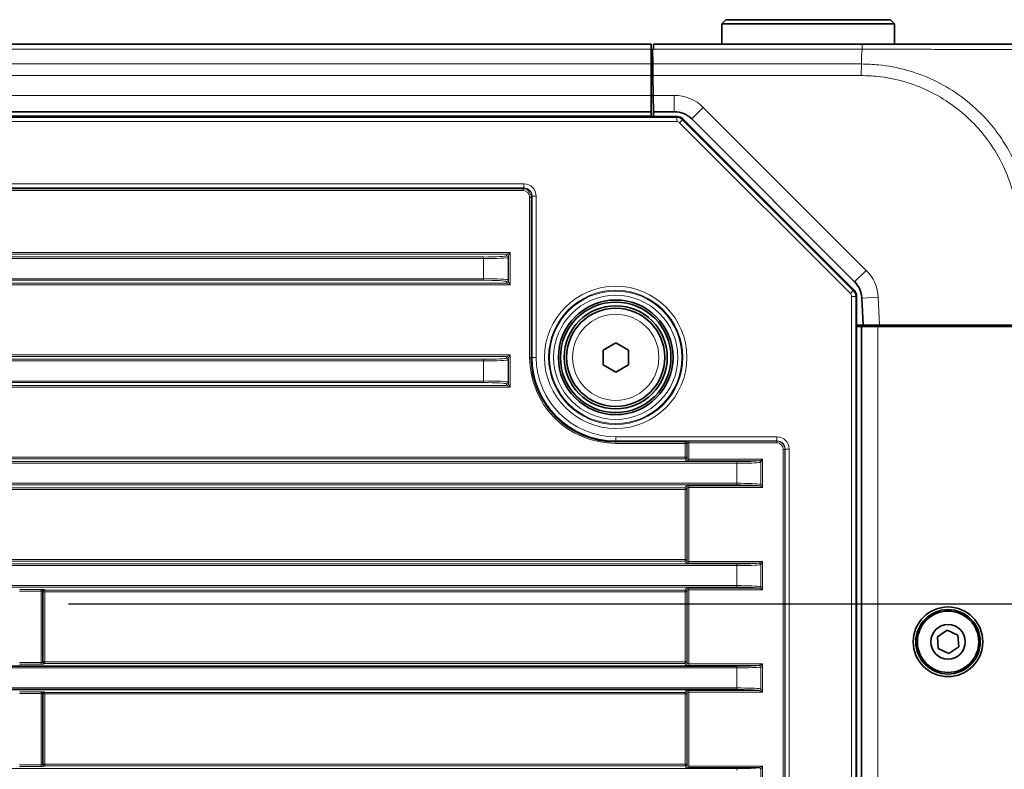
# Model space of a CAD drawing. Header units: millimetres. Extents: x 0 to 1118, y 0 to 864.
# Tile 161 of 172: x 961 to 991, y 386 to 409. Entities that reach past the tile are written whole.
import ezdxf

# ---------------------------------------------------------------- set-up
doc = ezdxf.new("R2010")
doc.units = ezdxf.units.MM
doc.layers.add('ALPHAREV', color=7, linetype='Continuous', lineweight=25)
doc.styles.add('SLDTEXTSTYLE0', font='TXT', dxfattribs={"width": 0.605})
doc.dimstyles.new('SLDDIMSTYLE0', dxfattribs={"dimtxt": 3.175, "dimasz": 4.572, "dimexe": 0, "dimexo": 0.0625, "dimgap": 0.79375, "dimtad": 0, "dimtih": 1, "dimtoh": 1, "dimdec": 1, "dimlfac": 4, "dimrnd": 1e-09, "dimzin": 12, "dimdsep": 46, "dimtxsty": 'SLDTEXTSTYLE0', "dimsah": 1, "dimcen": 0.09, "dimadec": 0, "dimazin": 3, "dimtfac": 1, "dimtofl": 0, "dimtmove": 0, "dimatfit": 3, "dimfxl": 1, "dimfrac": 2, "dimtolj": 1, "dimtzin": 12, "dimarcsym": 0})

# ---------------------------------------------------------------- blocks, each defined once
blk = doc.blocks.new('_D_8')
at = {"layer": 'ALPHAREV'}
for p, q in [((1065.347, 404.285), (1064.256, 404.285)), ((1064.256, 404.285), (1064.256, 399.412)), ((1071.411, 404.285), (1072.502, 404.285)), ((1072.502, 404.285), (1072.502, 399.412)), ((1074.319, 401.849), (1077.494, 401.849)), ((1077.494, 401.849), (1077.494, 391.371)), ((1064.256, 399.412), (1065.347, 399.412)), ((1072.502, 399.412), (1071.411, 399.412)), ((962.925, 391.371), (1079.094, 391.371)), ((1077.494, 330.219), (1077.494, 391.371)), ((962.909, 330.219), (1079.094, 330.219))]:
    blk.add_line(p, q, dxfattribs=at)
for points in [[(1077.494, 391.371), (1076.732, 386.799), (1078.256, 386.799)], [(1077.494, 330.219), (1078.256, 334.791), (1076.732, 334.791)]]:
    blk.add_solid(points, dxfattribs=at)
at = {"layer": 'ALPHAREV', "char_height": 3.175, "attachment_point": 1, "style": 'SLDTEXTSTYLE0'}
for s, insert in [('244.6', (1052.251, 403.505)), ('9.6', (1065.347, 403.505))]:
    blk.add_mtext(s, dxfattribs=dict(at, insert=insert))

msp = doc.modelspace()

# ---------------------------------------------------------------- linework, layer by layer
at = {"color": 7, "linetype": 'Continuous', "lineweight": 35}
for p, q in [((982.993, 409.207), (982.868, 409.082)), ((982.993, 409.207), (985.506, 409.207)), ((985.506, 409.207), (988.018, 409.207)), ((988.143, 409.082), (988.018, 409.207)), ((982.868, 409.082), (982.868, 408.457)), ((985.506, 409.082), (982.868, 409.082)), ((988.143, 409.082), (985.506, 409.082)), ((988.143, 408.457), (988.143, 409.082)), ((980.718, 408.457), (796.793, 408.457)), ((980.718, 408.311), (980.718, 408.457)), ((980.718, 407.854), (980.718, 408.311)), ((980.768, 408.311), (980.753, 408.311)), ((980.753, 408.311), (980.761, 407.854)), ((980.783, 408.311), (980.768, 408.311)), ((980.783, 408.311), (980.786, 408.457)), ((980.786, 408.457), (987.156, 408.457)), ((980.759, 408.007), (980.718, 408.007)), ((980.718, 407.5), (980.718, 407.854)), ((980.768, 407.5), (980.761, 407.854)), ((980.718, 406.895), (980.718, 407.5)), ((980.718, 407.382), (980.77, 407.382)), ((980.768, 407.457), (980.767, 407.382)), ((980.778, 406.895), (980.768, 407.5)), ((980.718, 406.395), (980.718, 406.895)), ((980.778, 406.882), (980.718, 406.882)), ((980.787, 406.395), (980.778, 406.895)), ((796.007, 406.249), (981.505, 406.249)), ((980.718, 406.395), (796.793, 406.395)), ((980.718, 406.249), (980.718, 406.395)), ((981.42, 406.395), (980.787, 406.395)), ((980.787, 406.395), (980.789, 406.249)), ((981.682, 406.176), (986.912, 400.946)), ((986.927, 401.198), (981.951, 406.175)), ((986.985, 400.769), (986.985, 321.146)), ((987.189, 399.882), (987.146, 400.707)), ((987.189, 399.882), (986.985, 399.882)), ((987.69, 399.882), (987.189, 399.882)), ((987.668, 399.832), (987.668, 399.882)), ((991.924, 399.882), (987.69, 399.882)), ((988.168, 399.882), (988.168, 399.832)), ((988.332, 399.832), (988.331, 399.882)), ((991.13, 399.832), (991.131, 399.882)), ((986.985, 399.832), (987.131, 399.832)), ((987.131, 399.832), (987.131, 322.082)), ((987.631, 399.832), (987.131, 399.832)), ((991.924, 399.832), (987.631, 399.832)), ((979.243, 399.118), (979.631, 399.342)), ((979.631, 399.342), (980.018, 399.118)), ((979.243, 398.671), (979.243, 399.118)), ((980.018, 399.118), (980.018, 398.671)), ((979.631, 398.447), (979.243, 398.671)), ((980.018, 398.671), (979.631, 398.447)), ((989.751, 390.567), (989.453, 390.363)), ((990.076, 390.411), (989.751, 390.567)), ((989.453, 390.363), (989.481, 390.003)), ((990.104, 390.051), (990.076, 390.411)), ((989.481, 390.003), (989.806, 389.847)), ((989.806, 389.847), (990.104, 390.051)), ((899.568, 389.46), (983.327, 389.46)), ((983.327, 388.747), (899.568, 388.747))]:
    msp.add_line(p, q, dxfattribs=at)
at = {"color": 7, "linetype": 'Continuous', "lineweight": 18}
for p, q in [((980.718, 408.311), (796.793, 408.311)), ((987.159, 408.311), (980.783, 408.311)), ((987.131, 408.15), (987.131, 407.854)), ((980.718, 407.854), (796.793, 407.854)), ((980.761, 407.854), (987.131, 407.854)), ((980.718, 407.5), (796.793, 407.5)), ((987.13, 407.5), (980.768, 407.5)), ((980.768, 407.457), (980.768, 407.382)), ((980.718, 406.895), (796.793, 406.895)), ((980.778, 406.895), (981.42, 406.895)), ((981.42, 406.395), (981.42, 406.895)), ((981.951, 406.175), (982.304, 406.529)), ((982.304, 406.529), (987.281, 401.552)), ((796.018, 406.223), (981.494, 406.223)), ((980.718, 406.27), (796.793, 406.27)), ((981.494, 406.223), (981.505, 406.249)), ((981.494, 406.223), (981.494, 406.098)), ((981.682, 406.176), (981.671, 406.15)), ((981.494, 406.098), (796.018, 406.098)), ((981.583, 406.061), (981.671, 406.15)), ((986.797, 400.846), (981.583, 406.061)), ((981.671, 406.15), (986.886, 400.935)), ((800.683, 404.193), (976.829, 404.193)), ((976.829, 404.068), (976.829, 404.193)), ((976.829, 404.068), (800.683, 404.068)), ((800.71, 404.041), (976.802, 404.041)), ((976.802, 403.991), (800.71, 403.991)), ((976.802, 404.041), (976.829, 404.068)), ((976.802, 404.041), (976.802, 403.991)), ((977.002, 398.895), (977.002, 403.791)), ((977.052, 403.791), (977.002, 403.791)), ((977.079, 403.818), (977.052, 403.791)), ((977.052, 403.791), (977.052, 398.895)), ((977.079, 403.818), (977.204, 403.818)), ((977.079, 398.895), (977.079, 403.818)), ((977.204, 403.818), (977.204, 398.895)), ((801.102, 402.094), (976.41, 402.094)), ((976.31, 402.045), (801.202, 402.045)), ((976.294, 401.996), (976.31, 402.044)), ((976.31, 402.045), (976.41, 402.094)), ((976.36, 401.994), (976.344, 401.946)), ((976.41, 402.094), (976.36, 401.995)), ((976.36, 401.213), (976.36, 401.994)), ((976.41, 402.094), (976.41, 401.113)), ((801.918, 401.96), (975.594, 401.96)), ((975.594, 401.91), (801.918, 401.91)), ((975.594, 401.91), (975.594, 401.96)), ((975.594, 401.297), (975.594, 401.91)), ((976.344, 401.946), (976.344, 401.261)), ((986.927, 401.198), (987.281, 401.552)), ((976.41, 401.113), (801.102, 401.113)), ((801.202, 401.162), (976.31, 401.162)), ((801.918, 401.297), (975.594, 401.297)), ((975.594, 401.247), (801.918, 401.247)), ((975.594, 401.247), (975.594, 401.297)), ((976.31, 401.163), (976.294, 401.211)), ((976.41, 401.113), (976.31, 401.162)), ((976.344, 401.261), (976.36, 401.213)), ((976.36, 401.212), (976.41, 401.113)), ((986.797, 400.846), (986.886, 400.935)), ((986.886, 400.935), (986.912, 400.946)), ((986.985, 400.769), (986.959, 400.758)), ((986.834, 321.156), (986.834, 400.758)), ((986.834, 400.758), (986.959, 400.758)), ((986.959, 400.758), (986.959, 321.156)), ((987.146, 400.707), (987.645, 400.733)), ((987.645, 400.733), (987.69, 399.882)), ((987.631, 399.832), (987.631, 322.082)), ((801.101, 398.969), (976.41, 398.969)), ((976.311, 398.92), (976.41, 398.969)), ((976.41, 398.969), (976.361, 398.87)), ((976.41, 398.969), (976.41, 397.988)), ((976.311, 398.92), (801.201, 398.92)), ((801.917, 398.835), (975.594, 398.835)), ((975.594, 398.785), (801.917, 398.785)), ((975.594, 398.785), (975.594, 398.835)), ((975.594, 398.172), (975.594, 398.785)), ((976.294, 398.871), (976.31, 398.919)), ((976.36, 398.869), (976.344, 398.821)), ((976.344, 398.821), (976.344, 398.136)), ((976.36, 398.088), (976.36, 398.869)), ((977.052, 398.895), (977.002, 398.895)), ((977.052, 398.895), (977.079, 398.895)), ((977.079, 398.895), (977.204, 398.895)), ((801.917, 398.172), (975.594, 398.172)), ((975.594, 398.122), (801.917, 398.122)), ((975.594, 398.122), (975.594, 398.172)), ((976.31, 398.038), (976.294, 398.086)), ((976.344, 398.136), (976.36, 398.088)), ((976.361, 398.087), (976.41, 397.988)), ((976.41, 397.988), (801.101, 397.988)), ((801.201, 398.037), (976.311, 398.037)), ((976.41, 397.988), (976.311, 398.037)), ((979.631, 396.468), (984.554, 396.468)), ((979.631, 396.343), (979.631, 396.468)), ((984.554, 396.343), (979.631, 396.343)), ((979.631, 396.316), (979.631, 396.343)), ((979.631, 396.316), (981.75, 396.316)), ((979.631, 396.316), (979.631, 396.266)), ((981.75, 396.266), (979.631, 396.266)), ((981.75, 396.316), (981.768, 396.333)), ((981.75, 396.316), (981.75, 396.266)), ((981.75, 396.266), (981.8, 396.266)), ((981.75, 395.844), (981.75, 396.266)), ((981.817, 396.283), (981.8, 396.266)), ((981.8, 396.266), (981.8, 395.844)), ((981.817, 395.793), (981.817, 396.283)), ((981.867, 396.335), (984.546, 396.335)), ((981.867, 396.335), (981.867, 396.285)), ((984.546, 396.285), (981.867, 396.285)), ((981.867, 396.285), (981.867, 395.787)), ((984.546, 396.335), (984.554, 396.343)), ((984.546, 396.335), (984.546, 396.285)), ((984.554, 396.343), (984.554, 396.468)), ((984.796, 396.085), (984.746, 396.085)), ((984.746, 325.83), (984.746, 396.085)), ((984.804, 396.093), (984.796, 396.085)), ((984.796, 396.085), (984.796, 325.83)), ((984.804, 325.822), (984.804, 396.093)), ((984.804, 396.093), (984.929, 396.093)), ((984.929, 396.093), (984.929, 325.822)), ((794.184, 395.71), (983.327, 395.71)), ((983.327, 395.66), (794.184, 395.66)), ((795.761, 395.844), (981.75, 395.844)), ((981.75, 395.795), (795.761, 395.795)), ((981.75, 395.844), (981.8, 395.844)), ((981.75, 395.844), (981.75, 395.795)), ((981.768, 395.743), (981.75, 395.795)), ((981.8, 395.844), (981.817, 395.793)), ((981.867, 395.738), (981.867, 395.787)), ((981.867, 395.787), (984.108, 395.787)), ((984.006, 395.738), (981.867, 395.738)), ((983.327, 395.66), (983.327, 395.71)), ((983.327, 395.047), (983.327, 395.66)), ((984.01, 395.739), (984.108, 395.787)), ((984.108, 395.787), (984.059, 395.69)), ((984.059, 395.017), (984.059, 395.69)), ((984.108, 395.787), (984.108, 394.92)), ((794.184, 395.047), (983.327, 395.047)), ((983.327, 394.997), (794.184, 394.997)), ((795.761, 394.912), (981.75, 394.912)), ((981.75, 394.863), (795.761, 394.863)), ((981.75, 394.912), (981.768, 394.964)), ((981.75, 394.912), (981.75, 394.863)), ((981.75, 392.719), (981.75, 394.863)), ((981.75, 394.863), (981.8, 394.863)), ((981.817, 394.914), (981.8, 394.863)), ((981.8, 394.863), (981.8, 392.719)), ((981.817, 392.668), (981.817, 394.914)), ((981.867, 394.969), (984.006, 394.969)), ((981.867, 394.969), (981.867, 394.92)), ((984.108, 394.92), (981.867, 394.92)), ((981.867, 394.92), (981.867, 392.662)), ((983.327, 394.997), (983.327, 395.047)), ((984.108, 394.92), (984.01, 394.968)), ((984.059, 395.017), (984.108, 394.92)), ((795.761, 392.719), (981.75, 392.719)), ((981.75, 392.67), (795.761, 392.67)), ((981.75, 392.719), (981.8, 392.719)), ((981.75, 392.719), (981.75, 392.67)), ((981.768, 392.618), (981.75, 392.67)), ((981.8, 392.719), (981.817, 392.668)), ((981.867, 392.613), (981.867, 392.662)), ((981.867, 392.662), (984.108, 392.662)), ((984.01, 392.614), (984.108, 392.662)), ((984.108, 392.662), (984.059, 392.565)), ((984.108, 392.662), (984.108, 391.795)), ((794.184, 392.585), (983.327, 392.585)), ((983.327, 392.535), (794.184, 392.535)), ((984.006, 392.613), (981.867, 392.613)), ((983.327, 392.535), (983.327, 392.585)), ((983.327, 391.922), (983.327, 392.535)), ((984.059, 391.892), (984.059, 392.565)), ((794.184, 391.922), (983.327, 391.922)), ((983.327, 391.872), (794.184, 391.872)), ((962.084, 391.755), (961.43, 391.755)), ((961.432, 391.805), (962.178, 391.805)), ((962.083, 389.577), (962.083, 391.75)), ((962.133, 391.75), (962.083, 391.75)), ((962.133, 391.753), (962.084, 391.755)), ((962.146, 391.738), (962.133, 391.75)), ((962.133, 391.75), (962.133, 389.582)), ((962.178, 391.805), (962.196, 391.787)), ((962.196, 391.787), (981.75, 391.787)), ((962.196, 391.787), (962.196, 391.738)), ((981.75, 391.787), (981.768, 391.839)), ((981.75, 391.787), (981.75, 391.738)), ((981.817, 391.789), (981.8, 391.738)), ((981.817, 389.543), (981.817, 391.789)), ((981.867, 391.844), (984.006, 391.844)), ((981.867, 391.844), (981.867, 391.795)), ((984.108, 391.795), (981.867, 391.795)), ((981.867, 391.795), (981.867, 389.537)), ((983.327, 391.872), (983.327, 391.922)), ((984.108, 391.795), (984.01, 391.843)), ((984.059, 391.892), (984.108, 391.795)), ((962.146, 389.594), (962.146, 391.738)), ((962.196, 391.738), (962.146, 391.738)), ((981.75, 391.738), (962.196, 391.738)), ((962.196, 391.738), (962.196, 389.594)), ((981.75, 391.738), (981.8, 391.738)), ((981.75, 389.594), (981.75, 391.738)), ((981.8, 391.738), (981.8, 389.594)), ((983.327, 389.41), (899.533, 389.41)), ((961.43, 389.577), (962.083, 389.577)), ((962.083, 389.527), (961.43, 389.527)), ((962.083, 389.577), (962.083, 389.527)), ((962.133, 389.582), (962.146, 389.594)), ((962.146, 389.594), (962.196, 389.594)), ((962.196, 389.545), (962.183, 389.532)), ((962.196, 389.594), (962.196, 389.545)), ((962.196, 389.594), (981.75, 389.594)), ((981.75, 389.545), (962.196, 389.545)), ((981.75, 389.594), (981.75, 389.545)), ((981.75, 389.594), (981.8, 389.594)), ((981.768, 389.493), (981.75, 389.545)), ((981.8, 389.594), (981.817, 389.543)), ((981.867, 389.488), (981.867, 389.537)), ((981.867, 389.537), (984.108, 389.537)), ((984.006, 389.488), (981.867, 389.488)), ((983.327, 389.41), (983.327, 389.46)), ((983.327, 388.797), (983.327, 389.41)), ((984.01, 389.489), (984.108, 389.537)), ((984.108, 389.537), (984.059, 389.44)), ((984.059, 388.767), (984.059, 389.44)), ((984.108, 389.537), (984.108, 388.67)), ((899.533, 388.797), (983.327, 388.797)), ((983.327, 388.747), (983.327, 388.797)), ((984.059, 388.767), (984.108, 388.67)), ((962.084, 388.63), (961.43, 388.63)), ((961.432, 388.68), (962.178, 388.68)), ((962.083, 386.452), (962.083, 388.625)), ((962.133, 388.625), (962.083, 388.625)), ((962.133, 388.628), (962.084, 388.63)), ((962.146, 388.613), (962.133, 388.625)), ((962.133, 388.625), (962.133, 386.457)), ((962.146, 386.469), (962.146, 388.613)), ((962.196, 388.613), (962.146, 388.613)), ((962.178, 388.68), (962.196, 388.662)), ((962.196, 388.662), (981.75, 388.662)), ((962.196, 388.662), (962.196, 388.613)), ((981.75, 388.613), (962.196, 388.613)), ((962.196, 388.613), (962.196, 386.469)), ((981.75, 388.662), (981.768, 388.714)), ((981.75, 388.662), (981.75, 388.613)), ((981.75, 388.613), (981.8, 388.613)), ((981.75, 386.469), (981.75, 388.613)), ((981.817, 388.664), (981.8, 388.613)), ((981.8, 388.613), (981.8, 386.469)), ((981.817, 386.418), (981.817, 388.664)), ((981.867, 388.719), (984.006, 388.719)), ((981.867, 388.719), (981.867, 388.67)), ((984.108, 388.67), (981.867, 388.67)), ((981.867, 388.67), (981.867, 386.412)), ((984.108, 388.67), (984.01, 388.718)), ((794.184, 386.335), (983.327, 386.335)), ((961.43, 386.452), (962.083, 386.452)), ((962.083, 386.402), (961.43, 386.402)), ((962.083, 386.452), (962.083, 386.402)), ((962.133, 386.457), (962.146, 386.469)), ((962.146, 386.469), (962.196, 386.469)), ((962.196, 386.42), (962.183, 386.407)), ((962.196, 386.469), (962.196, 386.42)), ((962.196, 386.469), (981.75, 386.469)), ((981.75, 386.42), (962.196, 386.42)), ((981.75, 386.469), (981.75, 386.42)), ((981.75, 386.469), (981.8, 386.469)), ((981.768, 386.368), (981.75, 386.42)), ((981.8, 386.469), (981.817, 386.418)), ((981.867, 386.363), (981.867, 386.412)), ((981.867, 386.412), (984.108, 386.412)), ((984.006, 386.363), (981.867, 386.363)), ((983.327, 386.285), (983.327, 386.335)), ((984.01, 386.364), (984.108, 386.412)), ((984.108, 386.412), (984.059, 386.315)), ((984.108, 386.412), (984.108, 385.545)), ((984.059, 385.642), (984.059, 386.315))]:
    msp.add_line(p, q, dxfattribs=at)
for radius in [2.173, 2.048, 2.022, 1.897, 1.318]:
    msp.add_circle((979.631, 398.895), radius, dxfattribs=at)
at = {"color": 7, "linetype": 'Continuous', "lineweight": 35}
for centre, radius in [((979.631, 398.895), 1.75), ((979.631, 398.895), 1.688), ((979.631, 398.895), 1.575), ((979.631, 398.895), 1.5), ((989.778, 390.207), 1.063), ((989.778, 390.207), 0.984), ((989.778, 390.207), 0.937), ((989.778, 390.207), 0.528)]:
    msp.add_circle(centre, radius, dxfattribs=at)
at = {"color": 7, "linetype": 'Continuous', "lineweight": 18}
for centre, radius, start, end in [((981.42, 405.645), 1.25, 45, 90), ((981.494, 405.973), 0.25, 45.0081, 89.9919), ((976.294, 401.946), 0.05, 0.0962, 89.9736), ((976.31, 401.994), 0.0501, 0.1836, 89.8164), ((976.31, 401.994), 0.05, 0.0962, 89.9736), ((986.397, 400.668), 1.25, 3, 45), ((976.294, 401.261), 0.05, 270.0264, 359.9038), ((976.31, 401.213), 0.05, 270.0264, 359.9038), ((976.31, 401.213), 0.0501, 270.1836, 359.8164), ((986.709, 400.758), 0.25, 0.0081, 44.9919), ((976.294, 398.821), 0.05, 0.0962, 89.9736), ((976.31, 398.869), 0.05, 0.0962, 89.9736), ((976.31, 398.869), 0.0501, 0.1836, 89.8164), ((979.631, 398.895), 2.629, 180, 270), ((979.631, 398.895), 2.552, 180, 270), ((979.631, 398.895), 2.427, 180, 270), ((976.294, 398.136), 0.05, 270.0264, 359.9038), ((976.31, 398.088), 0.05, 270.0264, 359.9038), ((976.31, 398.088), 0.0501, 270.1836, 359.8164), ((981.75, 396.266), 0.05, 0.0204, 89.9796), ((981.767, 396.283), 0.05, 0.0204, 89.9796), ((981.75, 395.845), 0.05, 270.0264, 359.9038), ((981.767, 395.793), 0.05, 270.0264, 359.9038), ((984.005, 395.688), 0.05, 0.0303, 88.3119), ((984.007, 395.687), 0.0517, 3.1474, 86.8526), ((981.75, 394.862), 0.05, 0.0962, 89.9736), ((981.767, 394.914), 0.05, 0.0962, 89.9736), ((984.005, 395.019), 0.05, 271.6881, 359.9697), ((984.007, 395.02), 0.0517, 273.1474, 356.8526), ((981.75, 392.72), 0.05, 270.0264, 359.9038), ((981.767, 392.668), 0.05, 270.0264, 359.9038), ((984.005, 392.563), 0.05, 0.0303, 88.3119), ((984.007, 392.562), 0.0517, 3.1474, 86.8526), ((962.196, 391.737), 0.0501, 90.1836, 179.8164), ((981.75, 391.737), 0.05, 0.0962, 89.9736), ((981.767, 391.789), 0.05, 0.0962, 89.9736), ((984.005, 391.894), 0.05, 271.6881, 359.9697), ((984.007, 391.895), 0.0517, 273.1474, 356.8526), ((962.183, 389.582), 0.0501, 180.1836, 269.8164), ((962.196, 389.595), 0.0501, 180.1836, 269.8164), ((981.75, 389.595), 0.05, 270.0264, 359.9038), ((981.767, 389.543), 0.05, 270.0264, 359.9038), ((984.005, 389.438), 0.05, 0.0303, 88.3119), ((984.007, 389.437), 0.0517, 3.1474, 86.8526), ((984.005, 388.769), 0.05, 271.6881, 359.9697), ((984.007, 388.77), 0.0517, 273.1474, 356.8526), ((962.196, 388.612), 0.0501, 90.1836, 179.8164), ((981.75, 388.612), 0.05, 0.0962, 89.9736), ((981.767, 388.664), 0.05, 0.0962, 89.9736), ((962.183, 386.457), 0.0501, 180.1836, 269.8164), ((962.196, 386.47), 0.0501, 180.1836, 269.8164), ((981.75, 386.47), 0.05, 270.0264, 359.9038), ((981.767, 386.418), 0.05, 270.0264, 359.9038), ((984.005, 386.313), 0.05, 0.0303, 88.3119), ((984.007, 386.312), 0.0517, 3.1474, 86.8526)]:
    msp.add_arc(centre, radius, start, end, dxfattribs=at)
at = {"color": 7, "linetype": 'Continuous', "lineweight": 35}
for centre, radius, start, end in [((981.42, 405.645), 0.75, 45, 90), ((986.397, 400.668), 0.75, 3, 45), ((979.631, 398.895), 2.579, 180, 270)]:
    msp.add_arc(centre, radius, start, end, dxfattribs=at)
for centre, major_axis in [((981.505, 405.999), (-0.096, -0.231)), ((986.735, 400.769), (-0.231, -0.096))]:
    msp.add_ellipse(centre, major_axis=major_axis, ratio=0.999599, start_param=2.749036, end_param=3.53415, dxfattribs=at)
at = {"color": 7, "linetype": 'Continuous', "lineweight": 18}
for centre, major_axis, ratio, start_param, end_param in [((981.494, 405.973), (-0.048, -0.116), 0.999599, 2.749036, 3.53415), ((976.829, 403.818), (-0.265, -0.265), 0.999695, 2.356347, 3.926839), ((976.802, 403.791), (0.177, 0.177), 0.999817, 5.497939, 7.068431), ((976.802, 403.791), (-0.141, -0.141), 0.999695, 2.356347, 3.926839), ((976.829, 403.818), (0.177, 0.177), 0.999391, 5.497939, 7.068431), ((975.594, 401.996), (0.7, 0), 0.052408, 4.712389, 6.265732), ((976.41, 402.044), (0.1, 0), 0.052408, 3.089233, 3.124139), ((976.41, 401.994), (0.05, 0), 0.104816, 3.089233, 3.124139), ((975.594, 401.946), (0.75, 0), 0.048914, 4.712389, 6.265732), ((975.594, 401.261), (0.75, 0), 0.048914, 0.017453, 1.570796), ((975.594, 401.211), (0.7, 0), 0.052408, 0.017453, 1.570796), ((976.41, 401.163), (0.1, 0), 0.052408, 3.159046, 3.193953), ((976.41, 401.213), (0.05, 0), 0.104816, 3.159046, 3.193953), ((986.709, 400.758), (-0.116, -0.048), 0.999599, 2.749036, 3.53415), ((975.594, 398.871), (0.7, 0), 0.052408, 4.712389, 6.265732), ((975.594, 398.821), (0.75, 0), 0.048914, 4.712389, 6.265732), ((976.41, 398.919), (0.1, 0), 0.052408, 3.089233, 3.124139), ((976.41, 398.869), (0.05, 0), 0.104816, 3.089233, 3.124139), ((975.594, 398.136), (0.75, 0), 0.048914, 0.017453, 1.570796), ((975.594, 398.086), (0.7, 0), 0.052408, 0.017453, 1.570796), ((976.41, 398.088), (0.05, 0), 0.104816, 3.159046, 3.193953), ((976.41, 398.038), (0.1, 0), 0.052408, 3.159046, 3.193953), ((981.867, 396.333), (0.1, 0), 0.017455, 1.570796, 3.124139), ((981.867, 396.283), (0.05, 0), 0.03491, 1.570796, 3.124139), ((984.546, 396.085), (0.177, 0.177), 0.999817, 5.497939, 7.068431), ((984.546, 396.085), (-0.141, -0.141), 0.999695, 2.356347, 3.926839), ((984.554, 396.093), (-0.265, -0.265), 0.999695, 2.356347, 3.926839), ((984.554, 396.093), (0.177, 0.177), 0.999391, 5.497939, 7.068431), ((981.867, 395.743), (0.1, 0), 0.052408, 3.159046, 4.712389), ((981.867, 395.793), (0.05, 0), 0.104816, 3.159046, 4.712389), ((983.327, 395.746), (0.7, 0), 0.052408, 4.712389, 6.038219), ((983.327, 395.696), (0.75, 0), 0.048914, 4.712389, 6.038219), ((981.867, 394.964), (0.1, 0), 0.052408, 1.570796, 3.124139), ((981.867, 394.914), (0.05, 0), 0.104816, 1.570796, 3.124139), ((983.327, 395.011), (0.75, 0), 0.048914, 0.244966, 1.570796), ((983.327, 394.961), (0.7, 0), 0.052408, 0.244966, 1.570796), ((981.867, 392.668), (0.05, 0), 0.104816, 3.159046, 4.712389), ((981.867, 392.618), (0.1, 0), 0.052408, 3.159046, 4.712389), ((983.327, 392.621), (0.7, 0), 0.052408, 4.712389, 6.038219), ((983.327, 392.571), (0.75, 0), 0.048914, 4.712389, 6.038219), ((962.184, 391.75), (0.0709, -0.0709), 0.997265, 3.876, 3.925621), ((962.178, 391.755), (0.0949, 0.0036), 0.525578, 1.550768, 3.069205), ((962.178, 391.755), (0.0186, 0.0476), 0.860759, 0.426335, 1.944771), ((962.184, 391.75), (0.0356, -0.0356), 0.991846, 3.876, 3.925621), ((981.867, 391.839), (0.1, 0), 0.052408, 1.570796, 3.124139), ((981.867, 391.789), (0.05, 0), 0.104816, 1.570796, 3.124139), ((983.327, 391.886), (0.75, 0), 0.048914, 0.244966, 1.570796), ((983.327, 391.836), (0.7, 0), 0.052408, 0.244966, 1.570796), ((962.083, 389.582), (0.05, 0), 0.104816, 4.712389, 6.230825), ((962.083, 389.532), (0.1, 0), 0.052408, 4.712389, 6.230825), ((981.867, 389.493), (0.1, 0), 0.052408, 3.159046, 4.712389), ((981.867, 389.543), (0.05, 0), 0.104816, 3.159046, 4.712389), ((983.327, 389.496), (0.7, 0), 0.052408, 4.712389, 6.038219), ((983.327, 389.446), (0.75, 0), 0.048914, 4.712389, 6.038219), ((983.327, 388.761), (0.75, 0), 0.048914, 0.244966, 1.570796), ((983.327, 388.711), (0.7, 0), 0.052408, 0.244966, 1.570796), ((962.184, 388.625), (0.0709, -0.0709), 0.997265, 3.876, 3.925621), ((962.178, 388.63), (0.0949, 0.0036), 0.525578, 1.550768, 3.069205), ((962.178, 388.63), (0.0186, 0.0476), 0.860759, 0.426335, 1.944771), ((962.184, 388.625), (0.0356, -0.0356), 0.991846, 3.876, 3.925621), ((981.867, 388.714), (0.1, 0), 0.052408, 1.570796, 3.124139), ((981.867, 388.664), (0.05, 0), 0.104816, 1.570796, 3.124139), ((962.083, 386.457), (0.05, 0), 0.104816, 4.712389, 6.230825), ((962.083, 386.407), (0.1, 0), 0.052408, 4.712389, 6.230825), ((981.867, 386.368), (0.1, 0), 0.052408, 3.159046, 4.712389), ((981.867, 386.418), (0.05, 0), 0.104816, 3.159046, 4.712389), ((983.327, 386.371), (0.7, 0), 0.052408, 4.712389, 6.038219)]:
    msp.add_ellipse(centre, major_axis=major_axis, ratio=ratio, start_param=start_param, end_param=end_param, dxfattribs=at)
for points, knots in [([(987.131, 408.15), (987.132, 408.153), (987.141, 408.168), (987.151, 408.222), (987.156, 408.273), (987.159, 408.311)], [0, 0, 0, 0, 0.0512389, 0.3045526, 1, 1, 1, 1]), ([(992.277, 408.311), (992.272, 408.311), (992.256, 408.311), (992.111, 408.307), (991.806, 408.301), (991.36, 408.296), (990.749, 408.294), (990.009, 408.297), (989.174, 408.303), (988.245, 408.309), (987.554, 408.31), (987.159, 408.311)], [0, 0, 0, 0, 0.062705, 0.17058, 0.281665, 0.389428, 0.500417, 0.63527, 0.742284, 0.852424, 1, 1, 1, 1]), ([(987.131, 407.854), (987.308, 407.848), (987.773, 407.834), (988.526, 407.687), (989.347, 407.383), (990.112, 406.937), (990.763, 406.391), (991.316, 405.747), (991.76, 405.02), (992.066, 404.242), (992.245, 403.461), (992.266, 402.96), (992.277, 402.707)], [0, 0, 0, 0, 0.065796, 0.172761, 0.282893, 0.389757, 0.499797, 0.596871, 0.703946, 0.814211, 0.906126, 1, 1, 1, 1]), ([(991.924, 402.707), (991.913, 402.94), (991.893, 403.405), (991.725, 404.127), (991.433, 404.851), (991.019, 405.524), (990.504, 406.123), (989.901, 406.632), (989.197, 407.051), (988.431, 407.34), (987.732, 407.481), (987.295, 407.495), (987.13, 407.5)], [0, 0, 0, 0, 0.0929147, 0.1858152, 0.2944776, 0.4031621, 0.5002013, 0.6086254, 0.7170441, 0.8255688, 0.9340808, 1, 1, 1, 1])]:
    msp.add_open_spline(points, degree=3, knots=knots, dxfattribs=at)
at = {"color": 7, "linetype": 'Continuous', "lineweight": 35}
msp.add_open_spline([(987.156, 408.457), (987.524, 408.457), (988.163, 408.457), (989.026, 408.457), (989.8, 408.457), (990.486, 408.457), (991.055, 408.457), (991.474, 408.457), (991.763, 408.457), (991.903, 408.457), (991.918, 408.457), (991.924, 408.457)], degree=3, knots=[0, 0, 0, 0, 0.147652, 0.256205, 0.364776, 0.499589, 0.608942, 0.718292, 0.827742, 0.937176, 1, 1, 1, 1], dxfattribs=at)
at = {"color": 7, "linetype": 'Continuous', "lineweight": 18}
for points in [[(987.159, 408.311), (987.159, 408.333), (987.158, 408.376), (987.158, 408.422), (987.157, 408.452), (987.157, 408.455), (987.156, 408.457)], [(987.131, 407.854), (987.131, 407.829), (987.131, 407.78), (987.131, 407.693), (987.13, 407.598), (987.13, 407.533), (987.13, 407.5)], [(984.006, 395.738), (984.008, 395.738), (984.009, 395.738), (984.01, 395.739)], [(984.059, 395.69), (984.058, 395.689), (984.056, 395.688), (984.055, 395.688)], [(984.01, 394.968), (984.009, 394.969), (984.008, 394.969), (984.006, 394.969)], [(984.055, 395.019), (984.056, 395.019), (984.058, 395.018), (984.059, 395.017)], [(984.006, 392.613), (984.008, 392.613), (984.009, 392.613), (984.01, 392.614)], [(984.059, 392.565), (984.058, 392.564), (984.056, 392.563), (984.055, 392.563)], [(984.01, 391.843), (984.009, 391.844), (984.008, 391.844), (984.006, 391.844)], [(984.055, 391.894), (984.056, 391.894), (984.058, 391.893), (984.059, 391.892)], [(984.006, 389.488), (984.008, 389.488), (984.009, 389.488), (984.01, 389.489)], [(984.059, 389.44), (984.058, 389.439), (984.056, 389.438), (984.055, 389.438)], [(984.055, 388.769), (984.056, 388.769), (984.058, 388.768), (984.059, 388.767)], [(984.01, 388.718), (984.009, 388.719), (984.008, 388.719), (984.006, 388.719)], [(984.006, 386.363), (984.008, 386.363), (984.009, 386.363), (984.01, 386.364)], [(984.059, 386.315), (984.058, 386.314), (984.056, 386.313), (984.055, 386.313)]]:
    msp.add_open_spline(points, degree=3, dxfattribs=at)

# ---------------------------------------------------------------- dimensions: what is measured, and where the dimension line sits
at = {"layer": 'ALPHAREV'}
dim = msp.add_linear_dim(base=(1077.494, 391.371), p1=(961.309, 330.219), p2=(961.325, 391.371), angle=90, dimstyle='SLDDIMSTYLE0', dxfattribs=at)
dim.commit()
dim.dimension.update_dxf_attribs({"geometry": '_D_8', "text_midpoint": (1077.494, 401.849), "dimtype": 160})

doc.saveas('drawing.dxf')
